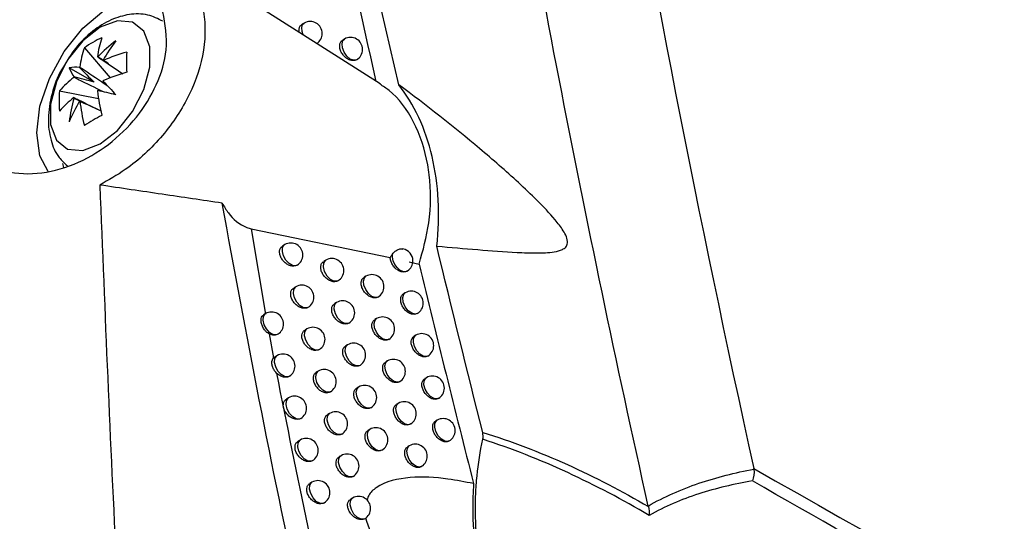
# Model space of a CAD drawing. Header units: millimetres. Extents: x 15440 to 16420, y 10217 to 11288.
# Tile 21 of 58: x 16289 to 16330, y 10382 to 10403. Entities that reach past the tile are written whole.
import ezdxf

# ---------------------------------------------------------------- set-up
doc = ezdxf.new("R2010")
doc.units = ezdxf.units.MM

msp = doc.modelspace()

# ---------------------------------------------------------------- linework, layer by layer
at = {"color": 7, "linetype": 'Continuous', "lineweight": 25}
for p, q in [((16304.022, 10400.503), (16294.883, 10406.314)), ((16300.857, 10403.036), (16300.777, 10402.99)), ((16302.536, 10402.373), (16302.462, 10402.33)), ((16291.708, 10402.006), (16292.788, 10400.761)), ((16292.118, 10400.575), (16291.076, 10401.177)), ((16290.674, 10400.215), (16292.292, 10399.902)), ((16290.803, 10397.195), (16290.846, 10397.023)), ((16298.648, 10394.475), (16299.254, 10390.929)), ((16298.648, 10394.475), (16304.438, 10393.277)), ((16300.051, 10393.817), (16299.967, 10393.769)), ((16301.757, 10393.17), (16301.679, 10393.124)), ((16305.228, 10393.1), (16305.641, 10393.005)), ((16302.262, 10392.315), (16302.231, 10392.291)), ((16303.428, 10392.501), (16303.356, 10392.46)), ((16300.511, 10392.064), (16300.428, 10392.016)), ((16305.064, 10391.813), (16304.997, 10391.774)), ((16302.209, 10391.412), (16302.132, 10391.368)), ((16299.249, 10390.946), (16299.169, 10390.9)), ((16303.873, 10390.739), (16303.802, 10390.698)), ((16300.974, 10390.309), (16300.893, 10390.262)), ((16302.713, 10390.555), (16302.688, 10390.536)), ((16299.404, 10390.099), (16299.586, 10389.104)), ((16304.378, 10389.877), (16304.373, 10389.873)), ((16305.501, 10390.047), (16305.436, 10390.009)), ((16302.665, 10389.652), (16302.589, 10389.609)), ((16299.586, 10389.104), (16299.643, 10389.141)), ((16299.726, 10389.195), (16299.64, 10389.145)), ((16304.321, 10388.976), (16304.251, 10388.936)), ((16301.442, 10388.553), (16301.362, 10388.506)), ((16305.944, 10388.28), (16305.879, 10388.242)), ((16303.125, 10387.891), (16303.051, 10387.849)), ((16304.833, 10388.117), (16304.821, 10388.11)), ((16300.206, 10387.441), (16300.122, 10387.392)), ((16304.775, 10387.211), (16304.706, 10387.171)), ((16301.915, 10386.794), (16301.836, 10386.749)), ((16305.293, 10386.357), (16305.275, 10386.345)), ((16306.391, 10386.511), (16306.327, 10386.474)), ((16303.59, 10386.129), (16303.517, 10386.086)), ((16300.691, 10385.686), (16300.608, 10385.638)), ((16305.232, 10385.444), (16305.165, 10385.405)), ((16302.391, 10385.034), (16302.314, 10384.99)), ((16302.895, 10384.177), (16302.869, 10384.157)), ((16301.179, 10383.928), (16301.098, 10383.881)), ((16302.872, 10383.272), (16302.796, 10383.229)), ((16303.375, 10382.412), (16303.355, 10382.398))]:
    msp.add_line(p, q, dxfattribs=at)
at = {"color": 7, "linetype": 'Continuous', "lineweight": 25, "flags": 128}
for points in [[(16289.728, 10398.466), (16289.862, 10399.572), (16290.253, 10400.735), (16290.866, 10401.851), (16291.646, 10402.822), (16292.524, 10403.56), (16293.423, 10404.001), (16294.261, 10404.105), (16294.913, 10403.897)], [(16292.364, 10398.005), (16293.083, 10398.567), (16293.716, 10399.353), (16294.185, 10400.27), (16294.435, 10401.207), (16294.435, 10402.05), (16294.185, 10402.698), (16293.716, 10403.073), (16293.083, 10403.129), (16292.364, 10402.861), (16291.645, 10402.299), (16291.013, 10401.513), (16290.544, 10400.596), (16290.294, 10399.659), (16290.294, 10398.816), (16290.544, 10398.168), (16291.013, 10397.793), (16291.645, 10397.737), (16292.364, 10398.005)], [(16300.815, 10402.542), (16300.767, 10402.688), (16300.755, 10402.847), (16300.793, 10402.972), (16300.857, 10403.036)], [(16303.029, 10401.503), (16302.91, 10401.486), (16302.771, 10401.54), (16302.635, 10401.658), (16302.522, 10401.82), (16302.451, 10402.001), (16302.433, 10402.173), (16302.471, 10402.307), (16302.536, 10402.373)], [(16290.204, 10396.86), (16289.862, 10397.514), (16289.728, 10398.466)], [(16300.503, 10392.932), (16300.37, 10392.944), (16300.226, 10393.029), (16300.094, 10393.173), (16299.996, 10393.352), (16299.95, 10393.537), (16299.962, 10393.696), (16300.03, 10393.803), (16300.051, 10393.817)], [(16302.231, 10392.291), (16302.098, 10392.29), (16301.949, 10392.368), (16301.811, 10392.511), (16301.707, 10392.695), (16301.657, 10392.886), (16301.669, 10393.05), (16301.741, 10393.159), (16301.757, 10393.17)], [(16305.131, 10392.711), (16305.069, 10392.69), (16304.961, 10392.7), (16304.844, 10392.759), (16304.731, 10392.861), (16304.634, 10392.994), (16304.565, 10393.143), (16304.53, 10393.293), (16304.535, 10393.426)], [(16303.928, 10391.635), (16303.81, 10391.614), (16303.67, 10391.665), (16303.532, 10391.781), (16303.418, 10391.943), (16303.345, 10392.125), (16303.326, 10392.298), (16303.363, 10392.434), (16303.428, 10392.501)], [(16300.967, 10391.181), (16300.835, 10391.189), (16300.689, 10391.272), (16300.556, 10391.416), (16300.457, 10391.596), (16300.41, 10391.782), (16300.422, 10391.943), (16300.491, 10392.051), (16300.511, 10392.064)], [(16305.564, 10390.947), (16305.483, 10390.924), (16305.339, 10390.958), (16305.19, 10391.068), (16305.064, 10391.235), (16304.983, 10391.428), (16304.961, 10391.612), (16305.003, 10391.754), (16305.064, 10391.813)], [(16302.688, 10390.536), (16302.555, 10390.531), (16302.405, 10390.606), (16302.265, 10390.75), (16302.16, 10390.934), (16302.109, 10391.127), (16302.121, 10391.293), (16302.194, 10391.402), (16302.209, 10391.412)], [(16299.693, 10390.06), (16299.56, 10390.076), (16299.418, 10390.163), (16299.289, 10390.307), (16299.194, 10390.485), (16299.148, 10390.667), (16299.16, 10390.824), (16299.227, 10390.931), (16299.249, 10390.946)], [(16304.373, 10389.873), (16304.261, 10389.851), (16304.121, 10389.899), (16303.981, 10390.014), (16303.864, 10390.177), (16303.79, 10390.361), (16303.77, 10390.536), (16303.807, 10390.673), (16303.873, 10390.739)], [(16301.436, 10389.427), (16301.304, 10389.433), (16301.157, 10389.514), (16301.022, 10389.658), (16300.922, 10389.839), (16300.874, 10390.026), (16300.885, 10390.188), (16300.955, 10390.296), (16300.974, 10390.309)], [(16306.001, 10389.181), (16305.94, 10389.16), (16305.81, 10389.178), (16305.67, 10389.263), (16305.543, 10389.404), (16305.449, 10389.577), (16305.402, 10389.756), (16305.409, 10389.913), (16305.47, 10390.023), (16305.501, 10390.047)], [(16303.149, 10388.778), (16303.017, 10388.77), (16302.866, 10388.843), (16302.724, 10388.986), (16302.617, 10389.172), (16302.565, 10389.366), (16302.577, 10389.533), (16302.651, 10389.643), (16302.665, 10389.652)], [(16300.174, 10388.309), (16300.041, 10388.323), (16299.898, 10388.408), (16299.767, 10388.552), (16299.671, 10388.73), (16299.625, 10388.914), (16299.637, 10389.072), (16299.704, 10389.179), (16299.726, 10389.195)], [(16304.821, 10388.11), (16304.717, 10388.087), (16304.576, 10388.132), (16304.434, 10388.246), (16304.315, 10388.409), (16304.239, 10388.595), (16304.218, 10388.772), (16304.257, 10388.911), (16304.321, 10388.976)], [(16301.91, 10387.672), (16301.777, 10387.674), (16301.63, 10387.754), (16301.493, 10387.897), (16301.391, 10388.079), (16301.342, 10388.268), (16301.353, 10388.431), (16301.424, 10388.54), (16301.442, 10388.553)], [(16306.444, 10387.414), (16306.392, 10387.394), (16306.261, 10387.407), (16306.119, 10387.491), (16305.99, 10387.631), (16305.893, 10387.806), (16305.844, 10387.988), (16305.852, 10388.147), (16305.914, 10388.258), (16305.944, 10388.28)], [(16303.615, 10387.02), (16303.497, 10387.005), (16303.359, 10387.06), (16303.224, 10387.176), (16303.113, 10387.337), (16303.042, 10387.516), (16303.022, 10387.686), (16303.057, 10387.821), (16303.125, 10387.891)], [(16300.659, 10386.556), (16300.527, 10386.567), (16300.382, 10386.651), (16300.25, 10386.795), (16300.153, 10386.974), (16300.106, 10387.159), (16300.117, 10387.318), (16300.185, 10387.426), (16300.206, 10387.441)], [(16305.275, 10386.345), (16305.177, 10386.321), (16305.035, 10386.363), (16304.892, 10386.476), (16304.771, 10386.64), (16304.693, 10386.828), (16304.672, 10387.007), (16304.711, 10387.147), (16304.775, 10387.211)], [(16302.387, 10385.916), (16302.255, 10385.915), (16302.106, 10385.992), (16301.968, 10386.135), (16301.865, 10386.318), (16301.814, 10386.509), (16301.826, 10386.673), (16301.897, 10386.782), (16301.915, 10386.794)], [(16306.891, 10385.645), (16306.848, 10385.628), (16306.717, 10385.635), (16306.573, 10385.716), (16306.441, 10385.856), (16306.341, 10386.034), (16306.291, 10386.218), (16306.299, 10386.379), (16306.363, 10386.491), (16306.391, 10386.511)], [(16304.086, 10385.26), (16303.968, 10385.241), (16303.829, 10385.294), (16303.693, 10385.409), (16303.579, 10385.57), (16303.507, 10385.751), (16303.487, 10385.923), (16303.523, 10386.059), (16303.59, 10386.129)], [(16301.149, 10384.802), (16301.016, 10384.81), (16300.871, 10384.893), (16300.737, 10385.036), (16300.638, 10385.216), (16300.59, 10385.402), (16300.601, 10385.563), (16300.67, 10385.671), (16300.691, 10385.686)], [(16305.732, 10384.578), (16305.643, 10384.555), (16305.5, 10384.593), (16305.354, 10384.704), (16305.231, 10384.869), (16305.151, 10385.059), (16305.129, 10385.24), (16305.169, 10385.381), (16305.232, 10385.444)], [(16302.869, 10384.157), (16302.736, 10384.153), (16302.587, 10384.229), (16302.447, 10384.371), (16302.342, 10384.555), (16302.291, 10384.747), (16302.302, 10384.913), (16302.374, 10385.023), (16302.391, 10385.034)], [(16301.642, 10383.046), (16301.51, 10383.051), (16301.363, 10383.132), (16301.228, 10383.275), (16301.128, 10383.456), (16301.079, 10383.643), (16301.09, 10383.805), (16301.159, 10383.914), (16301.179, 10383.928)], [(16303.355, 10382.398), (16303.223, 10382.39), (16303.072, 10382.463), (16302.931, 10382.606), (16302.824, 10382.79), (16302.772, 10382.984), (16302.783, 10383.151), (16302.856, 10383.262), (16302.872, 10383.272)]]:
    msp.add_lwpolyline(points, dxfattribs=at)
at = {"color": 7, "linetype": 'Continuous', "lineweight": 25}
for centre, radius, start, end in [((16301.107, 10402.603), 0.5, 0, 119.9973), ((16301.107, 10402.603), 0.5, 302.9302, 0), ((16294.223, 10398.491), 4.322, 114.4145, 125.5801), ((16296.196, 10401.128), 3.977, 160.9425, 172.7771), ((16297.073, 10396.993), 6.677, 127.3542, 136.0595), ((16299.439, 10397.48), 8.026, 143.0899, 149.9766), ((16302.786, 10401.94), 0.5, 0, 119.9973), ((16295.468, 10400.707), 3.977, 160.9425, 172.7771), ((16295.623, 10394.24), 7.888, 105.832, 113.3246), ((16306.344, 10401.409), 12.88, 178.129, 181.871), ((16302.786, 10401.94), 0.5, 300.2545, 0), ((16292.208, 10401.236), 0.394, 81.617, 83.8276), ((16292.182, 10401.252), 0.394, 36.1634, 38.3737), ((16291.336, 10399.457), 1.739, 84.3613, 98.5922), ((16292.695, 10401.811), 1.739, 201.3928, 215.6261), ((16292.817, 10400.182), 1.652, 141.626, 142.4756), ((16295.623, 10393.399), 7.888, 105.832, 113.3246), ((16293.678, 10397.609), 3.977, 127.2203, 139.0558), ((16292.808, 10400.167), 1.652, 157.5242, 158.3738), ((16290.964, 10401.251), 1.652, 337.5242, 338.3738), ((16507.053, 10601.341), 293.813, 223.09094, 223.24249), ((16294.976, 10399.794), 4.323, 174.4175, 185.5825), ((16290.955, 10401.236), 1.652, 321.626, 322.4756), ((16300.085, 10401.128), 7.888, 186.6728, 194.166), ((16224.767, 10110.131), 297.849, 76.75243, 76.90192), ((16293.678, 10396.768), 3.977, 127.2203, 139.0558), ((16297.698, 10398.075), 6.677, 163.9403, 172.6457), ((16298.458, 10395.783), 8.025, 150.0234, 156.9104), ((16291.59, 10400.167), 0.394, 216.1634, 218.3737), ((16291.564, 10400.182), 0.394, 261.617, 263.8276), ((16299.356, 10400.707), 7.888, 186.6728, 194.166), ((16298.509, 10387.837), 12.881, 118.1267, 121.868), ((16300.301, 10393.384), 0.5, 0, 119.9973), ((16304.881, 10393.144), 0.5, 0, 80.0159), ((16300.301, 10393.384), 0.5, 302.5557, 0), ((16302.007, 10392.737), 0.5, 0, 119.9973), ((16304.881, 10393.144), 0.5, 303.6017, 0), ((16302.007, 10392.737), 0.5, 301.2626, 0), ((16304.881, 10393.144), 0.5, 299.9973, 303.6017), ((16303.678, 10392.068), 0.5, 0, 119.9973), ((16300.761, 10391.631), 0.5, 0, 119.9973), ((16303.678, 10392.068), 0.5, 299.9919, 0), ((16305.314, 10391.38), 0.5, 0, 119.9973), ((16300.761, 10391.631), 0.5, 302.2208, 0), ((16302.459, 10390.979), 0.5, 0, 119.9973), ((16305.314, 10391.38), 0.5, 299.9973, 0), ((16299.499, 10390.513), 0.5, 0, 119.9973), ((16302.459, 10390.979), 0.5, 300.9696, 0), ((16304.123, 10390.306), 0.5, 0, 119.9973), ((16299.499, 10390.513), 0.5, 303.2347, 0), ((16301.224, 10389.876), 0.5, 0, 119.9973), ((16304.123, 10390.306), 0.5, 300.4325, 0), ((16301.224, 10389.876), 0.5, 301.9006, 0), ((16305.751, 10389.614), 0.5, 0, 119.9973), ((16302.915, 10389.219), 0.5, 0, 119.9973), ((16305.751, 10389.614), 0.5, 299.9973, 0), ((16299.976, 10388.762), 0.5, 0, 119.9973), ((16302.915, 10389.219), 0.5, 296.5404, 0), ((16304.571, 10388.543), 0.5, 0, 119.9973), ((16299.976, 10388.762), 0.5, 302.8722, 0), ((16301.692, 10388.12), 0.5, 0, 119.9973), ((16304.571, 10388.543), 0.5, 301.4804, 0), ((16306.194, 10387.847), 0.5, 0, 119.9973), ((16301.692, 10388.12), 0.5, 301.5952, 0), ((16303.375, 10387.458), 0.5, 0, 119.9973), ((16306.194, 10387.847), 0.5, 299.9973, 0), ((16300.456, 10387.008), 0.5, 0, 119.9973), ((16303.375, 10387.458), 0.5, 300.4121, 0), ((16300.456, 10387.008), 0.5, 302.5246, 0), ((16305.025, 10386.778), 0.5, 0, 119.9973), ((16302.165, 10386.361), 0.5, 0, 119.9973), ((16305.025, 10386.778), 0.5, 302.3909, 0), ((16306.641, 10386.078), 0.5, 0, 119.9973), ((16302.165, 10386.361), 0.5, 301.3042, 0), ((16303.84, 10385.696), 0.5, 0, 119.9973), ((16300.941, 10385.252), 0.5, 0, 119.9973), ((16306.641, 10386.078), 0.5, 299.9973, 0), ((16303.84, 10385.696), 0.5, 300.1474, 0), ((16305.482, 10385.011), 0.5, 0, 119.9973), ((16300.941, 10385.252), 0.5, 302.1918, 0), ((16302.641, 10384.601), 0.5, 0, 119.9973), ((16305.482, 10385.011), 0.5, 303.4901, 0), ((16302.641, 10384.601), 0.5, 301.032, 0), ((16305.482, 10385.011), 0.5, 299.9973, 303.4901), ((16301.429, 10383.495), 0.5, 0, 119.9973), ((16301.429, 10383.495), 0.5, 301.8738, 0), ((16303.122, 10382.839), 0.5, 0, 119.9973), ((16303.122, 10382.839), 0.5, 300.7348, 0)]:
    msp.add_arc(centre, radius, start, end, dxfattribs=at)
for centre, major_axis, ratio, start_param, end_param in [((16292.063, 10400.667), (3.404, -2.148), 0.229118, 1.52409, 1.655403), ((16292.303, 10400.806), (2.651, -2.611), 0.078957, 4.485994, 4.720597), ((16292.011, 10400.3), (3.587, -0.99), 0.078991, 1.562573, 1.797176), ((16292.011, 10400.577), (3.562, -1.874), 0.229122, 4.627769, 4.759536)]:
    msp.add_ellipse(centre, major_axis=major_axis, ratio=ratio, start_param=start_param, end_param=end_param, dxfattribs=at)
for points, knots in [([(16315.178, 10382.939), (16313.85, 10388.887), (16312.612, 10394.815), (16310.323, 10406.611), (16309.271, 10412.481), (16307.35, 10424.165), (16306.482, 10429.981), (16304.933, 10441.536), (16304.251, 10447.276), (16303.075, 10458.681), (16302.58, 10464.35), (16301.778, 10475.584), (16301.471, 10481.151), (16300.833, 10497.707), (16300.78, 10508.547), (16301.114, 10519.19)], [0, 0, 0, 0, 0.125, 0.125, 0.25, 0.25, 0.375, 0.375, 0.5, 0.5, 0.625, 0.625, 0.75, 0.75, 1, 1, 1, 1]), ([(16305.964, 10516.751), (16305.707, 10507.886), (16305.715, 10498.865), (16306.343, 10477.765), (16307.149, 10465.59), (16309.655, 10440.867), (16311.356, 10428.318), (16315.234, 10405.337), (16317.26, 10394.953), (16319.572, 10384.502)], [3.1092412, 3.1092412, 3.1092412, 3.1092412, 3.1759593, 3.1759593, 3.2629391, 3.2629391, 3.3499188, 3.3499188, 3.4204698, 3.4204698, 3.4204698, 3.4204698]), ([(16304.792, 10400.472), (16302.876, 10408.75), (16301.119, 10416.966), (16298.71, 10429.187), (16297.945, 10433.245), (16296.492, 10441.324), (16295.805, 10445.342), (16295.155, 10449.338)], [0, 0, 0, 0, 0.5, 0.5, 0.75, 0.75, 1, 1, 1, 1]), ([(16297.472, 10430.967), (16298.377, 10426.296), (16300.32, 10416.258), (16302.616, 10406.061), (16303.844, 10400.609)], [0, 0, 0, 0, 0.465319, 1, 1, 1, 1]), ([(16291.919, 10406.963), (16292.211, 10406.975), (16293.165, 10407.017), (16294.644, 10406.598), (16296.009, 10405.46), (16296.739, 10403.821), (16296.773, 10401.939), (16296.165, 10400.038), (16295.014, 10398.299), (16293.661, 10397.039), (16292.711, 10396.501), (16292.353, 10396.298)], [0, 0, 0, 0, 0.058643, 0.191277, 0.323293, 0.450965, 0.572773, 0.690409, 0.807465, 0.927437, 1, 1, 1, 1]), ([(16294.979, 10403.5), (16295.069, 10402.984), (16295.236, 10402.023), (16294.769, 10400.457), (16293.926, 10399.08), (16292.725, 10397.916), (16291.276, 10397.084), (16289.716, 10396.695), (16288.23, 10396.833), (16287.022, 10397.506), (16286.256, 10398.625), (16286.009, 10400.027), (16286.273, 10401.531), (16286.989, 10402.978), (16288.079, 10404.234), (16289.449, 10405.184), (16290.98, 10405.716), (16292.512, 10405.739), (16293.839, 10405.215), (16294.646, 10404.373), (16294.897, 10403.714), (16294.979, 10403.5)], [0, 0, 0, 0, 0.059037, 0.109881, 0.160145, 0.211463, 0.264824, 0.320344, 0.377205, 0.433987, 0.489353, 0.542675, 0.594223, 0.644922, 0.695944, 0.748346, 0.802751, 0.859055, 0.916254, 0.972699, 1, 1, 1, 1]), ([(16294.977, 10403.112), (16294.772, 10403.215), (16294.335, 10403.434), (16293.568, 10403.424), (16292.791, 10403.194), (16292.031, 10402.717), (16291.33, 10402.037), (16290.982, 10401.457), (16290.816, 10401.18)], [0, 0, 0, 0, 0.139778, 0.298163, 0.459171, 0.634875, 0.825215, 1, 1, 1, 1]), ([(16300.661, 10402.64), (16300.655, 10402.661), (16300.636, 10402.732), (16300.653, 10402.839), (16300.7, 10402.939), (16300.757, 10402.972), (16300.78, 10402.985)], [0, 0, 0, 0, 0.139478, 0.459712, 0.780044, 1, 1, 1, 1]), ([(16303.029, 10401.503), (16303.009, 10401.494), (16302.952, 10401.47), (16302.838, 10401.471), (16302.696, 10401.519), (16302.558, 10401.615), (16302.442, 10401.746), (16302.363, 10401.896), (16302.327, 10402.047), (16302.34, 10402.181), (16302.388, 10402.28), (16302.443, 10402.312), (16302.465, 10402.325)], [0, 0, 0, 0, 0.061237, 0.170183, 0.280387, 0.391063, 0.501131, 0.609724, 0.716656, 0.82254, 0.928472, 1, 1, 1, 1]), ([(16293.293, 10400.925), (16293.005, 10401.12), (16292.657, 10401.354), (16292.31, 10401.588), (16292.25, 10401.628)], [0, 0, 0, 0, 0.828703, 1, 1, 1, 1]), ([(16292.499, 10401.484), (16292.554, 10401.447), (16292.825, 10401.263), (16293.094, 10401.078), (16293.309, 10400.931)], [0, 0, 0, 0, 0.202063, 1, 1, 1, 1]), ([(16290.816, 10401.18), (16290.796, 10401.151), (16290.577, 10400.822), (16290.333, 10400.081), (16290.162, 10399.085), (16290.279, 10398.185), (16290.558, 10397.496), (16290.88, 10397.208), (16291.002, 10397.099)], [0, 0, 0, 0, 0.021998, 0.249325, 0.483912, 0.693128, 0.884452, 1, 1, 1, 1]), ([(16291.522, 10401.207), (16291.581, 10401.167), (16291.96, 10400.913), (16292.338, 10400.657), (16292.657, 10400.442)], [0, 0, 0, 0, 0.157279, 1, 1, 1, 1]), ([(16292.505, 10400.174), (16292.158, 10400.343), (16291.747, 10400.543), (16291.337, 10400.744), (16291.273, 10400.776)], [0, 0, 0, 0, 0.8428951, 1, 1, 1, 1]), ([(16305.641, 10393.005), (16305.801, 10393.576), (16306.145, 10394.808), (16306.133, 10396.232), (16305.926, 10397.656), (16305.483, 10398.986), (16304.7, 10400.048), (16304.141, 10400.409), (16304.014, 10400.492)], [0, 0, 0, 0, 0.194402, 0.419369, 0.468007, 0.699797, 0.931732, 1, 1, 1, 1]), ([(16306.379, 10393.752), (16306.451, 10394.393), (16306.47, 10395.043), (16306.403, 10396.293), (16306.318, 10396.898), (16306.043, 10398.066), (16305.857, 10398.609), (16305.393, 10399.611), (16305.11, 10400.074), (16304.792, 10400.472)], [0, 0, 0, 0, 0.25, 0.25, 0.5, 0.5, 0.75, 0.75, 1, 1, 1, 1]), ([(16306.379, 10393.752), (16306.954, 10393.703), (16307.521, 10393.654), (16308.637, 10393.564), (16309.185, 10393.522), (16309.989, 10393.481), (16310.253, 10393.471), (16310.772, 10393.471), (16311.027, 10393.478), (16311.387, 10393.537), (16311.503, 10393.564), (16311.657, 10393.641), (16311.705, 10393.673), (16311.783, 10393.762), (16311.812, 10393.82), (16311.823, 10393.97), (16311.803, 10394.06), (16311.735, 10394.232), (16311.688, 10394.317), (16311.539, 10394.557), (16311.422, 10394.706), (16311.065, 10395.134), (16310.813, 10395.395), (16310.301, 10395.906), (16310.039, 10396.153), (16309.247, 10396.883), (16308.708, 10397.352), (16307.068, 10398.732), (16305.945, 10399.615), (16304.792, 10400.472)], [0, 0, 0, 0, 0.125, 0.125, 0.25, 0.25, 0.3125, 0.3125, 0.375, 0.375, 0.40625, 0.40625, 0.421875, 0.421875, 0.4375, 0.4375, 0.453125, 0.453125, 0.46875, 0.46875, 0.5, 0.5, 0.5625, 0.5625, 0.625, 0.625, 0.75, 0.75, 1, 1, 1, 1]), ([(16291.273, 10399.935), (16291.337, 10399.903), (16291.713, 10399.719), (16292.09, 10399.535), (16292.402, 10399.383)], [0, 0, 0, 0, 0.171329, 1, 1, 1, 1]), ([(16292.406, 10399.366), (16292.171, 10399.478), (16291.876, 10399.619), (16291.581, 10399.762), (16291.522, 10399.791)], [0, 0, 0, 0, 0.797898, 1, 1, 1, 1]), ([(16292.353, 10396.298), (16292.565, 10390.957), (16292.931, 10381.701), (16293.742, 10368.477), (16294.375, 10360.598), (16294.691, 10356.658)], [0, 0, 0, 0, 0.405421, 0.702679, 1, 1, 1, 1]), ([(16297.443, 10395.545), (16296.618, 10395.666), (16294.964, 10395.908), (16293.225, 10396.168), (16292.353, 10396.298)], [0, 0, 0, 0, 0.499004, 1, 1, 1, 1]), ([(16306.864, 10355.941), (16306.753, 10356.311), (16306.195, 10358.158), (16303.931, 10365.913), (16300.556, 10378.787), (16298.457, 10390.089), (16297.443, 10395.545)], [0, 0, 0, 0, 0.027821, 0.139108, 0.584483, 1, 1, 1, 1]), ([(16297.443, 10395.545), (16297.524, 10395.404), (16297.765, 10394.987), (16298.197, 10394.622), (16298.59, 10394.494), (16298.648, 10394.475)], [0, 0, 0, 0, 0.301959, 0.897185, 1, 1, 1, 1]), ([(16300.503, 10392.932), (16300.499, 10392.931), (16300.454, 10392.919), (16300.358, 10392.915), (16300.209, 10392.961), (16300.064, 10393.054), (16299.943, 10393.183), (16299.861, 10393.332), (16299.825, 10393.483), (16299.839, 10393.617), (16299.889, 10393.716), (16299.946, 10393.75), (16299.97, 10393.764)], [0, 0, 0, 0, 0.0110374, 0.125988, 0.2430649, 0.3609356, 0.4777782, 0.5921516, 0.7037817, 0.8136974, 0.9236671, 1, 1, 1, 1]), ([(16304.535, 10393.426), (16304.57, 10393.467), (16304.641, 10393.549), (16304.775, 10393.622), (16304.888, 10393.651), (16304.949, 10393.635), (16304.966, 10393.63)], [0, 0, 0, 0, 0.291607, 0.58315, 0.876276, 1, 1, 1, 1]), ([(16302.231, 10392.291), (16302.218, 10392.287), (16302.167, 10392.269), (16302.061, 10392.267), (16301.916, 10392.315), (16301.775, 10392.409), (16301.657, 10392.54), (16301.577, 10392.689), (16301.541, 10392.84), (16301.555, 10392.974), (16301.603, 10393.074), (16301.66, 10393.106), (16301.682, 10393.119)], [0, 0, 0, 0, 0.0370601, 0.1489342, 0.262422, 0.376486, 0.4897336, 0.6010742, 0.710307, 0.8182321, 0.9262305, 1, 1, 1, 1]), ([(16304.438, 10393.277), (16304.447, 10393.292), (16304.477, 10393.344), (16304.511, 10393.392), (16304.535, 10393.426)], [0, 0, 0, 0, 0.302044, 1, 1, 1, 1]), ([(16305.157, 10392.729), (16305.125, 10392.71), (16305.061, 10392.671), (16304.931, 10392.674), (16304.792, 10392.725), (16304.657, 10392.822), (16304.544, 10392.954), (16304.466, 10393.104), (16304.441, 10393.214), (16304.438, 10393.269), (16304.438, 10393.277)], [0, 0, 0, 0, 0.136057, 0.27614, 0.417407, 0.559084, 0.70014, 0.839767, 0.977811, 1, 1, 1, 1]), ([(16300.568, 10392.965), (16300.565, 10392.962), (16300.548, 10392.945), (16300.523, 10392.938), (16300.503, 10392.932)], [0, 0, 0, 0, 0.199612, 1, 1, 1, 1]), ([(16305.641, 10393.005), (16306.012, 10391.481), (16306.751, 10388.441), (16307.522, 10385.392), (16307.906, 10383.872)], [0, 0, 0, 0, 0.501432, 1, 1, 1, 1]), ([(16303.928, 10391.635), (16303.905, 10391.625), (16303.847, 10391.598), (16303.73, 10391.599), (16303.588, 10391.648), (16303.451, 10391.744), (16303.335, 10391.875), (16303.256, 10392.025), (16303.221, 10392.177), (16303.234, 10392.311), (16303.282, 10392.41), (16303.337, 10392.442), (16303.359, 10392.454)], [0, 0, 0, 0, 0.0687662, 0.1768856, 0.2861844, 0.3958912, 0.5049813, 0.6126557, 0.7187691, 0.8239203, 0.9291481, 1, 1, 1, 1]), ([(16300.967, 10391.181), (16300.961, 10391.179), (16300.915, 10391.165), (16300.817, 10391.162), (16300.668, 10391.208), (16300.525, 10391.302), (16300.405, 10391.431), (16300.323, 10391.58), (16300.287, 10391.731), (16300.301, 10391.865), (16300.35, 10391.965), (16300.408, 10391.998), (16300.431, 10392.011)], [0, 0, 0, 0, 0.017157, 0.131398, 0.247634, 0.364598, 0.480577, 0.594225, 0.705292, 0.814755, 0.924284, 1, 1, 1, 1]), ([(16305.555, 10390.949), (16305.534, 10390.937), (16305.48, 10390.905), (16305.363, 10390.911), (16305.225, 10390.961), (16305.091, 10391.059), (16304.978, 10391.19), (16304.901, 10391.341), (16304.866, 10391.493), (16304.879, 10391.627), (16304.925, 10391.726), (16304.979, 10391.757), (16305.001, 10391.769)], [0, 0, 0, 0, 0.070073, 0.177958, 0.286699, 0.395731, 0.504309, 0.611847, 0.718238, 0.823925, 0.929683, 1, 1, 1, 1]), ([(16301.025, 10391.211), (16301.021, 10391.207), (16301.006, 10391.192), (16300.984, 10391.185), (16300.967, 10391.181)], [0, 0, 0, 0, 0.262999, 1, 1, 1, 1]), ([(16302.688, 10390.536), (16302.673, 10390.53), (16302.62, 10390.511), (16302.512, 10390.51), (16302.368, 10390.557), (16302.228, 10390.652), (16302.11, 10390.783), (16302.03, 10390.932), (16301.995, 10391.083), (16302.008, 10391.218), (16302.057, 10391.317), (16302.113, 10391.349), (16302.135, 10391.362)], [0, 0, 0, 0, 0.043717, 0.154814, 0.267421, 0.380556, 0.492913, 0.603473, 0.712056, 0.819417, 0.926859, 1, 1, 1, 1]), ([(16299.404, 10390.099), (16299.361, 10390.126), (16299.275, 10390.179), (16299.175, 10390.31), (16299.101, 10390.459), (16299.061, 10390.612), (16299.062, 10390.747), (16299.096, 10390.848), (16299.149, 10390.881), (16299.172, 10390.896)], [0, 0, 0, 0, 0.1433, 0.286211, 0.43488, 0.585011, 0.73522, 0.885457, 1, 1, 1, 1]), ([(16304.378, 10389.877), (16304.353, 10389.865), (16304.294, 10389.836), (16304.174, 10389.837), (16304.032, 10389.886), (16303.896, 10389.983), (16303.781, 10390.114), (16303.702, 10390.264), (16303.667, 10390.416), (16303.68, 10390.55), (16303.728, 10390.649), (16303.783, 10390.681), (16303.805, 10390.693)], [0, 0, 0, 0, 0.076294, 0.1835328, 0.2918715, 0.4005841, 0.5087118, 0.6155106, 0.7208492, 0.8252921, 0.929815, 1, 1, 1, 1]), ([(16301.436, 10389.427), (16301.428, 10389.425), (16301.381, 10389.41), (16301.28, 10389.407), (16301.132, 10389.454), (16300.99, 10389.547), (16300.87, 10389.677), (16300.789, 10389.826), (16300.753, 10389.977), (16300.767, 10390.111), (16300.816, 10390.211), (16300.873, 10390.244), (16300.896, 10390.257)], [0, 0, 0, 0, 0.023363, 0.1368835, 0.2522726, 0.3683309, 0.4834462, 0.5963602, 0.7068489, 0.8158364, 0.9249005, 1, 1, 1, 1]), ([(16299.693, 10390.06), (16299.691, 10390.059), (16299.647, 10390.049), (16299.551, 10390.043), (16299.453, 10390.08), (16299.404, 10390.099)], [0, 0, 0, 0, 0.023444, 0.510906, 1, 1, 1, 1]), ([(16299.772, 10390.097), (16299.771, 10390.095), (16299.75, 10390.074), (16299.72, 10390.067), (16299.693, 10390.06)], [0, 0, 0, 0, 0.097319, 1, 1, 1, 1]), ([(16305.992, 10389.183), (16305.971, 10389.17), (16305.917, 10389.139), (16305.8, 10389.145), (16305.663, 10389.195), (16305.529, 10389.293), (16305.417, 10389.425), (16305.34, 10389.576), (16305.305, 10389.728), (16305.318, 10389.862), (16305.364, 10389.961), (16305.418, 10389.992), (16305.439, 10390.004)], [0, 0, 0, 0, 0.07021, 0.178072, 0.286735, 0.395668, 0.504169, 0.611689, 0.718131, 0.823913, 0.929768, 1, 1, 1, 1]), ([(16301.486, 10389.455), (16301.481, 10389.45), (16301.468, 10389.437), (16301.449, 10389.431), (16301.436, 10389.427)], [0, 0, 0, 0, 0.348484, 1, 1, 1, 1]), ([(16303.149, 10388.778), (16303.132, 10388.772), (16303.078, 10388.751), (16302.968, 10388.75), (16302.824, 10388.798), (16302.684, 10388.893), (16302.568, 10389.024), (16302.488, 10389.174), (16302.453, 10389.325), (16302.466, 10389.459), (16302.514, 10389.559), (16302.57, 10389.591), (16302.593, 10389.604)], [0, 0, 0, 0, 0.0505, 0.160804, 0.27252, 0.384721, 0.49618, 0.605947, 0.713859, 0.820632, 0.927491, 1, 1, 1, 1]), ([(16299.704, 10388.471), (16299.668, 10388.513), (16299.596, 10388.596), (16299.533, 10388.748), (16299.508, 10388.895), (16299.522, 10389.019), (16299.566, 10389.077), (16299.586, 10389.104)], [0, 0, 0, 0, 0.203473, 0.406653, 0.613991, 0.821779, 1, 1, 1, 1]), ([(16304.833, 10388.117), (16304.806, 10388.103), (16304.745, 10388.071), (16304.622, 10388.073), (16304.481, 10388.123), (16304.345, 10388.22), (16304.231, 10388.351), (16304.153, 10388.501), (16304.118, 10388.653), (16304.131, 10388.787), (16304.178, 10388.886), (16304.233, 10388.918), (16304.255, 10388.93)], [0, 0, 0, 0, 0.084019, 0.190354, 0.297714, 0.405416, 0.512564, 0.618466, 0.723002, 0.826705, 0.930491, 1, 1, 1, 1]), ([(16299.704, 10388.471), (16300.558, 10384.198), (16301.868, 10377.642), (16303.537, 10371.013), (16304.118, 10368.705)], [0, 0, 0, 0, 0.651821, 1, 1, 1, 1]), ([(16300.174, 10388.309), (16300.172, 10388.308), (16300.129, 10388.297), (16300.033, 10388.293), (16299.884, 10388.338), (16299.772, 10388.408), (16299.716, 10388.459), (16299.704, 10388.47)], [0, 0, 0, 0, 0.015825, 0.310546, 0.611016, 0.913603, 1, 1, 1, 1]), ([(16300.246, 10388.344), (16300.244, 10388.341), (16300.225, 10388.322), (16300.198, 10388.315), (16300.174, 10388.309)], [0, 0, 0, 0, 0.132173, 1, 1, 1, 1]), ([(16301.362, 10388.506), (16301.33, 10388.481), (16301.267, 10388.432), (16301.226, 10388.308), (16301.231, 10388.165), (16301.284, 10388.015), (16301.376, 10387.875), (16301.5, 10387.759), (16301.642, 10387.679), (16301.787, 10387.644), (16301.869, 10387.663), (16301.91, 10387.672)], [0, 0, 0, 0, 0.1131589, 0.2248568, 0.3343633, 0.4427591, 0.5515809, 0.6621265, 0.7749301, 0.8895433, 1, 1, 1, 1]), ([(16306.452, 10387.424), (16306.425, 10387.408), (16306.366, 10387.372), (16306.242, 10387.377), (16306.105, 10387.428), (16305.972, 10387.527), (16305.861, 10387.659), (16305.784, 10387.809), (16305.749, 10387.962), (16305.762, 10388.096), (16305.807, 10388.194), (16305.861, 10388.225), (16305.883, 10388.237)], [0, 0, 0, 0, 0.088467, 0.194202, 0.300674, 0.407392, 0.513706, 0.619114, 0.723528, 0.827336, 0.931217, 1, 1, 1, 1]), ([(16303.615, 10387.02), (16303.596, 10387.012), (16303.54, 10386.989), (16303.427, 10386.989), (16303.284, 10387.037), (16303.145, 10387.133), (16303.029, 10387.264), (16302.95, 10387.414), (16302.915, 10387.565), (16302.928, 10387.699), (16302.976, 10387.798), (16303.032, 10387.83), (16303.054, 10387.843)], [0, 0, 0, 0, 0.057418, 0.166912, 0.277726, 0.388985, 0.499537, 0.608498, 0.715719, 0.821877, 0.928126, 1, 1, 1, 1]), ([(16300.659, 10386.556), (16300.655, 10386.555), (16300.61, 10386.543), (16300.513, 10386.539), (16300.364, 10386.584), (16300.219, 10386.678), (16300.099, 10386.807), (16300.016, 10386.956), (16299.981, 10387.107), (16299.995, 10387.24), (16300.045, 10387.34), (16300.102, 10387.374), (16300.125, 10387.387)], [0, 0, 0, 0, 0.012175, 0.127043, 0.244025, 0.36177, 0.478453, 0.592655, 0.704128, 0.813914, 0.923777, 1, 1, 1, 1]), ([(16301.952, 10387.697), (16301.946, 10387.692), (16301.934, 10387.681), (16301.918, 10387.675), (16301.91, 10387.672)], [0, 0, 0, 0, 0.467256, 1, 1, 1, 1]), ([(16305.293, 10386.357), (16305.264, 10386.341), (16305.201, 10386.306), (16305.075, 10386.308), (16304.934, 10386.358), (16304.799, 10386.455), (16304.686, 10386.587), (16304.608, 10386.737), (16304.573, 10386.889), (16304.586, 10387.023), (16304.633, 10387.122), (16304.687, 10387.153), (16304.709, 10387.166)], [0, 0, 0, 0, 0.0919603, 0.197365, 0.3037249, 0.4103985, 0.5165476, 0.6215281, 0.725233, 0.8281632, 0.9311777, 1, 1, 1, 1]), ([(16300.724, 10386.589), (16300.721, 10386.586), (16300.704, 10386.569), (16300.679, 10386.562), (16300.659, 10386.556)], [0, 0, 0, 0, 0.177765, 1, 1, 1, 1]), ([(16302.387, 10385.916), (16302.375, 10385.911), (16302.324, 10385.894), (16302.218, 10385.892), (16302.073, 10385.939), (16301.932, 10386.034), (16301.814, 10386.164), (16301.733, 10386.313), (16301.698, 10386.464), (16301.711, 10386.598), (16301.76, 10386.698), (16301.816, 10386.731), (16301.839, 10386.744)], [0, 0, 0, 0, 0.0360609, 0.1481004, 0.2617797, 0.3760221, 0.4894029, 0.6008244, 0.7101042, 0.8180717, 0.9261324, 1, 1, 1, 1]), ([(16306.879, 10385.645), (16306.858, 10385.633), (16306.805, 10385.602), (16306.689, 10385.608), (16306.552, 10385.66), (16306.42, 10385.758), (16306.309, 10385.891), (16306.232, 10386.041), (16306.198, 10386.194), (16306.21, 10386.328), (16306.256, 10386.426), (16306.309, 10386.457), (16306.331, 10386.469)], [0, 0, 0, 0, 0.07046, 0.178275, 0.286795, 0.395546, 0.503907, 0.611397, 0.717933, 0.823893, 0.929926, 1, 1, 1, 1]), ([(16302.421, 10385.938), (16302.415, 10385.932), (16302.405, 10385.922), (16302.392, 10385.917), (16302.387, 10385.916)], [0, 0, 0, 0, 0.6395562, 1, 1, 1, 1]), ([(16304.086, 10385.26), (16304.064, 10385.251), (16304.007, 10385.226), (16303.891, 10385.226), (16303.749, 10385.275), (16303.611, 10385.371), (16303.496, 10385.502), (16303.416, 10385.652), (16303.381, 10385.803), (16303.395, 10385.937), (16303.442, 10386.037), (16303.498, 10386.068), (16303.52, 10386.081)], [0, 0, 0, 0, 0.064481, 0.173148, 0.283048, 0.393355, 0.502991, 0.611129, 0.717638, 0.823155, 0.928766, 1, 1, 1, 1]), ([(16308.287, 10386.004), (16309.484, 10385.637), (16310.659, 10385.182), (16312.963, 10384.143), (16314.087, 10383.559), (16315.183, 10382.917)], [0, 0, 0, 0, 0.5, 0.5, 1, 1, 1, 1]), ([(16301.149, 10384.802), (16301.142, 10384.8), (16301.096, 10384.787), (16300.997, 10384.783), (16300.848, 10384.829), (16300.705, 10384.923), (16300.585, 10385.052), (16300.503, 10385.202), (16300.467, 10385.352), (16300.482, 10385.486), (16300.531, 10385.586), (16300.588, 10385.619), (16300.611, 10385.633)], [0, 0, 0, 0, 0.01822, 0.132385, 0.248534, 0.365383, 0.481215, 0.594702, 0.70562, 0.814959, 0.924386, 1, 1, 1, 1]), ([(16305.757, 10384.596), (16305.726, 10384.577), (16305.662, 10384.538), (16305.532, 10384.541), (16305.392, 10384.592), (16305.258, 10384.689), (16305.145, 10384.821), (16305.067, 10384.971), (16305.032, 10385.123), (16305.045, 10385.257), (16305.092, 10385.356), (16305.146, 10385.387), (16305.168, 10385.4)], [0, 0, 0, 0, 0.100138, 0.204585, 0.309921, 0.415545, 0.520673, 0.624706, 0.727547, 0.829669, 0.931877, 1, 1, 1, 1]), ([(16310.997, 10375.236), (16310.691, 10375.499), (16310.406, 10375.794), (16309.874, 10376.445), (16309.626, 10376.804), (16309.182, 10377.568), (16308.985, 10377.972), (16308.727, 10378.609), (16308.647, 10378.827), (16308.5, 10379.274), (16308.433, 10379.504), (16308.132, 10380.669), (16308.003, 10381.644), (16307.984, 10382.916), (16307.987, 10383.173), (16308.009, 10383.684), (16308.027, 10383.939), (16308.103, 10384.703), (16308.182, 10385.21), (16308.29, 10385.715)], [0, 0, 0, 0, 0.125, 0.125, 0.25, 0.25, 0.375, 0.375, 0.4375, 0.4375, 0.5, 0.5, 0.75, 0.75, 0.8125, 0.8125, 0.875, 0.875, 1, 1, 1, 1]), ([(16315.217, 10382.548), (16314.114, 10383.199), (16312.985, 10383.795), (16310.671, 10384.861), (16309.492, 10385.331), (16308.29, 10385.715)], [0, 0, 0, 0, 0.5, 0.5, 1, 1, 1, 1]), ([(16302.869, 10384.157), (16302.854, 10384.152), (16302.802, 10384.133), (16302.694, 10384.132), (16302.549, 10384.179), (16302.409, 10384.274), (16302.291, 10384.405), (16302.211, 10384.554), (16302.176, 10384.705), (16302.19, 10384.839), (16302.238, 10384.939), (16302.294, 10384.971), (16302.317, 10384.985)], [0, 0, 0, 0, 0.042565, 0.153844, 0.266658, 0.379988, 0.492496, 0.603156, 0.711805, 0.819227, 0.92675, 1, 1, 1, 1]), ([(16301.205, 10384.832), (16301.202, 10384.828), (16301.187, 10384.813), (16301.165, 10384.807), (16301.149, 10384.802)], [0, 0, 0, 0, 0.238197, 1, 1, 1, 1]), ([(16307.906, 10383.872), (16307.551, 10383.941), (16306.662, 10384.115), (16305.248, 10384.192), (16304.106, 10383.936), (16303.567, 10383.475), (16303.495, 10383.257), (16303.474, 10383.192)], [0, 0, 0, 0, 0.213788, 0.53471, 0.858968, 0.958053, 1, 1, 1, 1]), ([(16315.178, 10382.939), (16315.507, 10383.132), (16315.851, 10383.306), (16316.556, 10383.62), (16316.918, 10383.759), (16318.027, 10384.135), (16318.794, 10384.328), (16319.576, 10384.474)], [0, 0, 0, 0, 0.25, 0.25, 0.5, 0.5, 1, 1, 1, 1]), ([(16301.642, 10383.046), (16301.634, 10383.044), (16301.586, 10383.029), (16301.484, 10383.026), (16301.337, 10383.072), (16301.194, 10383.166), (16301.075, 10383.296), (16300.994, 10383.445), (16300.958, 10383.596), (16300.972, 10383.73), (16301.021, 10383.83), (16301.078, 10383.863), (16301.101, 10383.876)], [0, 0, 0, 0, 0.024344, 0.137796, 0.253108, 0.369062, 0.484042, 0.596807, 0.707156, 0.816026, 0.924993, 1, 1, 1, 1]), ([(16307.906, 10383.872), (16307.89, 10383.512), (16307.821, 10382.022), (16308.078, 10380.324), (16308.753, 10378.161), (16309.355, 10377.196), (16309.844, 10376.414)], [0, 0, 0, 0, 0.127971, 0.530704, 0.619727, 1, 1, 1, 1]), ([(16319.511, 10383.983), (16318.748, 10383.852), (16317.999, 10383.677), (16316.916, 10383.326), (16316.562, 10383.195), (16315.874, 10382.899), (16315.538, 10382.733), (16315.217, 10382.548)], [0, 0, 0, 0, 0.5, 0.5, 0.75, 0.75, 1, 1, 1, 1]), ([(16376.662, 10351.389), (16370.904, 10354.677), (16365.146, 10357.964), (16359.387, 10361.249), (16355.671, 10363.37), (16351.955, 10365.489), (16348.239, 10367.609), (16343.906, 10370.08), (16339.573, 10372.551), (16335.24, 10375.021), (16329.997, 10378.009), (16324.754, 10380.996), (16319.511, 10383.983)], [0.00049138, 0.00049138, 0.00049138, 0.00049138, 0.02451992, 0.02451992, 0.02451992, 0.04002634, 0.04002634, 0.04002634, 0.05810756, 0.05810756, 0.05810756, 0.07998385, 0.07998385, 0.07998385, 0.07998385]), ([(16301.691, 10383.074), (16301.687, 10383.069), (16301.674, 10383.056), (16301.655, 10383.05), (16301.642, 10383.046)], [0, 0, 0, 0, 0.319939, 1, 1, 1, 1]), ([(16303.355, 10382.398), (16303.338, 10382.391), (16303.284, 10382.371), (16303.174, 10382.37), (16303.03, 10382.418), (16302.89, 10382.513), (16302.774, 10382.644), (16302.694, 10382.793), (16302.659, 10382.944), (16302.672, 10383.079), (16302.72, 10383.178), (16302.776, 10383.21), (16302.799, 10383.223)], [0, 0, 0, 0, 0.049182, 0.159685, 0.271626, 0.384039, 0.495668, 0.605556, 0.713556, 0.82041, 0.927369, 1, 1, 1, 1]), ([(16303.419, 10382.441), (16303.42, 10382.434), (16303.468, 10382.227), (16303.59, 10381.884), (16303.804, 10381.59), (16303.885, 10381.479)], [0, 0, 0, 0, 0.022122, 0.630028, 1, 1, 1, 1])]:
    msp.add_open_spline(points, degree=3, knots=knots, dxfattribs=at)
for points in [[(16308.287, 10386.004), (16307.635, 10388.593), (16306.999, 10391.175), (16306.379, 10393.752)], [(16308.29, 10385.715), (16308.311, 10385.814), (16308.309, 10385.914), (16308.287, 10386.004)], [(16319.576, 10384.474), (16319.575, 10384.483), (16319.574, 10384.493), (16319.572, 10384.502)], [(16319.572, 10384.502), (16338.67, 10373.638), (16357.768, 10362.764), (16376.866, 10351.876)], [(16319.576, 10384.474), (16319.592, 10384.318), (16319.565, 10384.13), (16319.511, 10383.983)], [(16315.183, 10382.917), (16315.181, 10382.924), (16315.179, 10382.932), (16315.178, 10382.939)], [(16315.183, 10382.917), (16315.215, 10382.802), (16315.226, 10382.671), (16315.217, 10382.548)]]:
    msp.add_open_spline(points, degree=3, dxfattribs=at)

doc.saveas('drawing.dxf')
